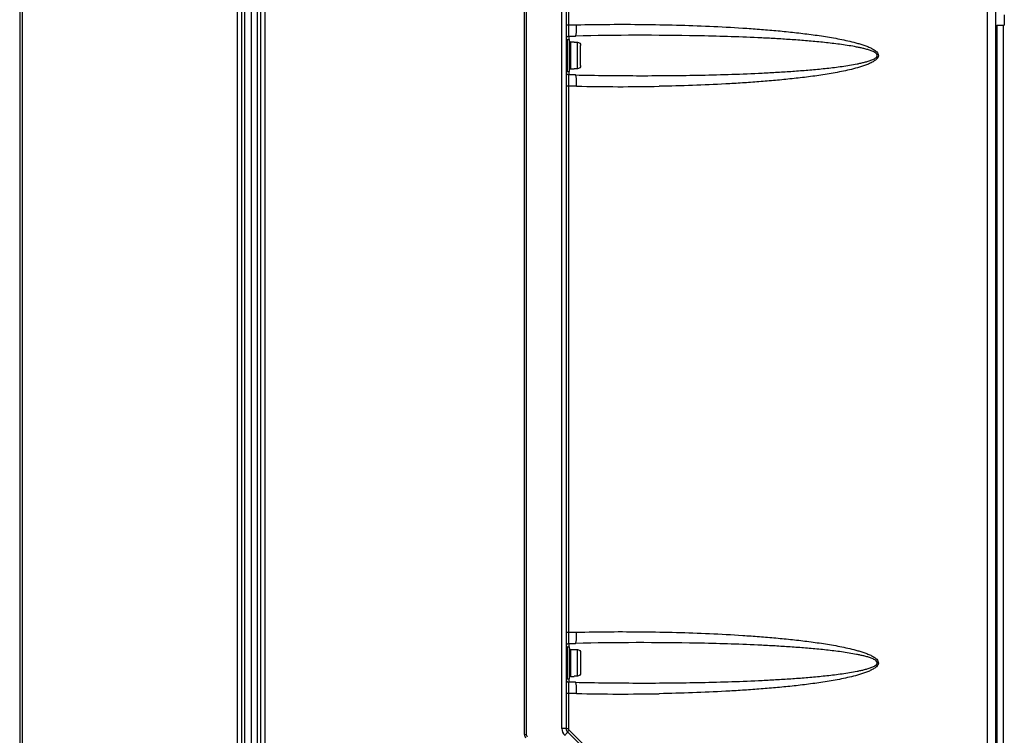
# Model space of a CAD drawing. Header units: inches. Extents: x 0 to 117, y 0 to 83.
# Tile 26 of 86: x 44 to 56, y 40 to 49. Entities that reach past the tile are written whole.
import ezdxf

# ---------------------------------------------------------------- set-up
doc = ezdxf.new("R2010")
doc.units = ezdxf.units.IN
doc.header["$LTSCALE"] = 6.431102
doc.header["$MEASUREMENT"] = 0
doc.layers.get('0').update_dxf_attribs({"linetype": 'CONTINUOUS'})

msp = doc.modelspace()

# ---------------------------------------------------------------- linework, layer by layer
at = {"color": 7, "linetype": 'CONTINUOUS'}
for p, q in [((51.0175, 57.0765), (51.0175, 40.498)), ((50.9656, 40.498), (50.9656, 56.8609)), ((50.5057, 40.4252), (50.5057, 56.7209)), ((50.5278, 56.7209), (50.5278, 40.4252)), ((56.1779, 31), (56.1779, 56.6468)), ((56.2816, 30.976), (56.2816, 56.6468)), ((51.0451, 55.8088), (51.0451, 49.1186)), ((44.3246, 55.1606), (44.3246, 31.7354)), ((44.3532, 55.1676), (44.3532, 31.7284)), ((46.9918, 31.9144), (46.9918, 54.9816)), ((47.0443, 31.9144), (47.0443, 54.9816)), ((47.0792, 54.9816), (47.0792, 31.9144)), ((47.1592, 54.9816), (47.1592, 31.9144)), ((47.239, 31.9144), (47.239, 54.9816)), ((47.2741, 54.9816), (47.2741, 31.9144)), ((47.3267, 54.9816), (47.3267, 31.9144)), ((56.3836, 49.2396), (56.3836, 49.1148)), ((51.0175, 49.1175), (51.0451, 49.1175)), ((51.0451, 49.1176), (51.1455, 49.1197)), ((51.0451, 49.1186), (51.1455, 49.119)), ((51.1456, 49.119), (51.1455, 49.1197)), ((56.2923, 49.1149), (56.3706, 49.1148)), ((56.2923, 49.1148), (56.2925, 31.111)), ((56.3698, 49.1098), (56.2934, 49.1098)), ((56.3747, 49.1115), (56.3698, 49.1098)), ((56.3698, 49.1098), (56.3698, 31.1083)), ((56.3706, 49.1148), (56.3735, 49.1148)), ((56.3735, 49.1148), (56.3836, 49.1148)), ((51.0483, 48.9801), (51.1316, 48.9819)), ((51.0483, 48.9801), (51.0483, 48.9401)), ((51.0293, 48.9401), (51.0293, 48.5464)), ((51.0293, 48.9401), (51.0569, 48.9401)), ((51.0569, 48.5465), (51.0569, 48.94)), ((51.0687, 48.9086), (51.0687, 48.5779)), ((51.0687, 48.9086), (51.1159, 48.9086)), ((51.1159, 48.9074), (51.1159, 48.9086)), ((51.1159, 48.9074), (51.1553, 48.9074)), ((51.1553, 48.5791), (51.1553, 48.9074)), ((51.1946, 48.6188), (51.1946, 48.8677)), ((51.0293, 48.5464), (51.0569, 48.5464)), ((51.0483, 48.5464), (51.0483, 48.5064)), ((51.1316, 48.5047), (51.0483, 48.5064)), ((51.0687, 48.5779), (51.1159, 48.5779)), ((51.1159, 48.5779), (51.1159, 48.5791)), ((51.1553, 48.5791), (51.1159, 48.5791)), ((51.0451, 48.369), (51.0175, 48.369)), ((51.1455, 48.3668), (51.0451, 48.3689)), ((51.0451, 48.3679), (51.0451, 41.6777)), ((51.1455, 48.3675), (51.0451, 48.3679)), ((51.1455, 48.3668), (51.1456, 48.3675)), ((51.0175, 41.6766), (51.0451, 41.6766)), ((51.0451, 41.6766), (51.1455, 41.6787)), ((51.0451, 41.6777), (51.1455, 41.6781)), ((51.1456, 41.6781), (51.1455, 41.6787)), ((51.0293, 41.4992), (51.0569, 41.4992)), ((51.0293, 41.4992), (51.0293, 41.1055)), ((51.0483, 41.5392), (51.1316, 41.5409)), ((51.0483, 41.5392), (51.0483, 41.4992)), ((51.0569, 41.1055), (51.0569, 41.4991)), ((51.0687, 41.4677), (51.1159, 41.4677)), ((51.0687, 41.4677), (51.0687, 41.137)), ((51.1159, 41.4665), (51.1159, 41.4677)), ((51.1159, 41.4665), (51.1553, 41.4665)), ((51.1553, 41.1381), (51.1553, 41.4665)), ((51.1946, 41.4268), (51.1946, 41.1779)), ((51.0687, 41.137), (51.1159, 41.137)), ((51.1553, 41.1381), (51.1159, 41.1381)), ((51.1159, 41.137), (51.1159, 41.1381)), ((51.0293, 41.1055), (51.0569, 41.1055)), ((51.0483, 41.1055), (51.0483, 41.0655)), ((51.1316, 41.0637), (51.0483, 41.0655)), ((51.0451, 40.928), (51.0175, 40.928)), ((51.1455, 40.9259), (51.0451, 40.928)), ((51.1455, 40.9265), (51.0451, 40.927)), ((51.0451, 40.927), (51.0451, 40.498)), ((51.1455, 40.9259), (51.1456, 40.9265)), ((50.5057, 40.4252), (50.5278, 40.4252)), ((51.0175, 40.498), (50.9656, 40.498)), ((51.0175, 40.498), (51.0451, 40.498)), ((51.0348, 40.4563), (56.0592, 35.4318)), ((56.0777, 35.4541), (51.0532, 40.4785))]:
    msp.add_line(p, q, dxfattribs=at)
for centre, radius, start, end in [((51.049, 48.9486), 0.0315, 91.2, 170.14498), ((51.9394, 11.6503), 37.3404, 88.95645, 91.23954), ((51.0293, 48.9283), 0.0118, 90, 180), ((51.0687, 48.8968), 0.0118, 90, 180), ((51.0293, 48.5582), 0.0118, 180, 270), ((51.049, 48.5379), 0.0315, 189.72174, 268.8), ((51.0687, 48.5897), 0.0118, 180, 270), ((51.6966, 72.7916), 24.4304, 268.70747, 271.08285), ((51.0293, 41.4874), 0.0118, 90, 180), ((51.049, 41.5077), 0.0315, 91.2, 169.93451), ((51.9394, 4.2093), 37.3404, 88.95645, 91.23954), ((51.0687, 41.4559), 0.0118, 90, 180), ((51.0687, 41.1488), 0.0118, 180, 270), ((51.0293, 41.1173), 0.0118, 180, 270), ((51.049, 41.0969), 0.0315, 189.72174, 268.8), ((51.6966, 65.3507), 24.4304, 268.70747, 271.08285), ((50.5647, 40.4252), 0.0591, 180, 225), ((51.0837, 40.498), 0.1181, 180.00569, 225.01976), ((51.0765, 40.498), 0.0591, 180, 225)]:
    msp.add_arc(centre, radius, start, end, dxfattribs=at)
for points, knots in [([(51.0451, 49.1176), (51.0451, 49.1086), (51.0452, 49.091), (51.0453, 49.0654), (51.0456, 49.0419), (51.046, 49.0213), (51.0464, 49.0046), (51.0468, 48.9931), (51.0472, 48.9864), (51.0475, 48.983), (51.0478, 48.9814), (51.0481, 48.9801), (51.0483, 48.9801)], [0, 0, 0, 0, 0.1954723, 0.3840216, 0.5571248, 0.7083305, 0.8320027, 0.9237506, 0.9564463, 0.98003, 0.9944263, 1, 1, 1, 1]), ([(51.1316, 48.9819), (51.133, 48.9819), (51.1361, 48.9859), (51.1383, 48.9937), (51.1409, 49.0065), (51.1438, 49.0311), (51.1458, 49.0692), (51.1459, 49.1016), (51.1456, 49.119)], [0, 0, 0, 0, 0.0299597, 0.0899116, 0.1826584, 0.3055574, 0.6243482, 1, 1, 1, 1]), ([(51.1455, 49.119), (51.2813, 49.1218), (51.5527, 49.1263), (51.9599, 49.1247), (52.3671, 49.1174), (52.7741, 49.103), (53.113, 49.0848), (53.3838, 49.0656), (53.5867, 49.0486), (53.7893, 49.0286), (53.9579, 49.0088), (54.0924, 48.9905), (54.1931, 48.9754), (54.2935, 48.9587), (54.3936, 48.9398), (54.4932, 48.9183), (54.5754, 48.8973), (54.6404, 48.8777), (54.6886, 48.8611), (54.7359, 48.842), (54.7739, 48.8227), (54.8023, 48.8039), (54.8217, 48.7872), (54.8376, 48.7666), (54.8438, 48.7404), (54.8347, 48.7153), (54.818, 48.6957), (54.798, 48.6796), (54.7693, 48.6613), (54.7311, 48.6425), (54.6838, 48.6236), (54.6355, 48.6072), (54.5704, 48.5879), (54.4881, 48.5671), (54.3885, 48.5457), (54.2884, 48.527), (54.1879, 48.5103), (54.0872, 48.4953), (53.9527, 48.4771), (53.7841, 48.4574), (53.5815, 48.4374), (53.3786, 48.4205), (53.1755, 48.4062), (52.9045, 48.3902), (52.5654, 48.3753), (52.294, 48.3681), (52.1583, 48.3656)], [0, 0, 0, 0, 0.0624828, 0.1249654, 0.1874478, 0.2499306, 0.3124139, 0.3436565, 0.3748995, 0.406143, 0.4373872, 0.45301, 0.4686332, 0.4842569, 0.4998813, 0.5155068, 0.5311339, 0.5389491, 0.5467654, 0.5545839, 0.5624052, 0.5663185, 0.5702447, 0.5741753, 0.5781184, 0.5820407, 0.5859698, 0.5898878, 0.5938031, 0.6016232, 0.6094413, 0.6172574, 0.6250725, 0.6406995, 0.656325, 0.6719495, 0.6875732, 0.7031964, 0.7188192, 0.7500634, 0.7813068, 0.8125497, 0.8437923, 0.8750344, 0.9375174, 1, 1, 1, 1]), ([(51.1316, 48.5047), (51.3808, 48.4994), (51.7545, 48.4951), (52.2528, 48.4965), (52.6264, 48.5015), (52.9999, 48.5108), (53.311, 48.5228), (53.5597, 48.5356), (53.7461, 48.547), (53.9323, 48.5607), (54.0873, 48.5744), (54.2111, 48.5872), (54.3039, 48.5979), (54.3965, 48.61), (54.4888, 48.6238), (54.5654, 48.6374), (54.6264, 48.65), (54.6718, 48.6607), (54.7094, 48.6709), (54.739, 48.6805), (54.761, 48.6885), (54.7824, 48.6977), (54.7995, 48.7072), (54.8122, 48.7163), (54.821, 48.7244), (54.8268, 48.7349), (54.8291, 48.7511), (54.8161, 48.7681), (54.7906, 48.7854), (54.7546, 48.8011), (54.7103, 48.8155), (54.6651, 48.8275), (54.6196, 48.838), (54.5586, 48.8504), (54.482, 48.8638), (54.3896, 48.8775), (54.2661, 48.8935), (54.1114, 48.91), (53.9254, 48.9264), (53.7391, 48.94), (53.5527, 48.9513), (53.304, 48.964), (52.9929, 48.9759), (52.744, 48.9821), (52.6195, 48.9844)], [0, 0, 0, 0, 0.125059, 0.1875764, 0.2500858, 0.3125874, 0.3750817, 0.4063266, 0.4375699, 0.4688113, 0.5000513, 0.5156711, 0.5312907, 0.5469099, 0.5625289, 0.5781478, 0.5859577, 0.5937681, 0.601579, 0.6054849, 0.6093908, 0.6132997, 0.6172021, 0.6191686, 0.6211331, 0.6231187, 0.6251009, 0.6289882, 0.6328869, 0.6406963, 0.6485072, 0.6563178, 0.6641281, 0.6719381, 0.6875569, 0.7031759, 0.7187951, 0.750034, 0.7812741, 0.8125155, 0.8437589, 0.8750038, 0.9374982, 1, 1, 1, 1]), ([(51.1553, 48.9074), (51.1654, 48.9074), (51.1864, 48.8989), (51.1946, 48.8778), (51.1946, 48.8677)], [0, 0, 0, 0, 0.4997988, 1, 1, 1, 1]), ([(51.1946, 48.6188), (51.1946, 48.6087), (51.1864, 48.5877), (51.1654, 48.5791), (51.1553, 48.5791)], [0, 0, 0, 0, 0.5002165, 1, 1, 1, 1]), ([(51.0483, 48.5064), (51.0481, 48.5064), (51.0478, 48.5052), (51.0475, 48.5035), (51.0472, 48.5001), (51.0468, 48.4934), (51.0464, 48.482), (51.046, 48.4652), (51.0456, 48.4446), (51.0453, 48.4211), (51.0452, 48.3955), (51.0451, 48.3779), (51.0451, 48.3689)], [0, 0, 0, 0, 0.0055761, 0.0199666, 0.0435441, 0.0762361, 0.1679713, 0.2916304, 0.4428337, 0.6159483, 0.8045195, 1, 1, 1, 1]), ([(51.1456, 48.3675), (51.1459, 48.385), (51.1458, 48.4173), (51.1438, 48.4554), (51.1409, 48.48), (51.1383, 48.4928), (51.1361, 48.5006), (51.133, 48.5046), (51.1316, 48.5047)], [0, 0, 0, 0, 0.3754857, 0.6941659, 0.8171588, 0.9100186, 0.9700216, 1, 1, 1, 1]), ([(51.0451, 41.6766), (51.0451, 41.6677), (51.0452, 41.65), (51.0453, 41.6245), (51.0456, 41.601), (51.046, 41.5804), (51.0464, 41.5636), (51.0468, 41.5522), (51.0472, 41.5455), (51.0475, 41.5421), (51.0478, 41.5404), (51.0481, 41.5392), (51.0483, 41.5392)], [0, 0, 0, 0, 0.1954723, 0.3840216, 0.5571248, 0.7083305, 0.8320027, 0.9237506, 0.9564463, 0.98003, 0.9944263, 1, 1, 1, 1]), ([(51.1316, 41.5409), (51.133, 41.541), (51.1361, 41.545), (51.1383, 41.5528), (51.1409, 41.5656), (51.1438, 41.5902), (51.1458, 41.6283), (51.1459, 41.6606), (51.1456, 41.6781)], [0, 0, 0, 0, 0.0299597, 0.0899116, 0.1826584, 0.3055574, 0.6243482, 1, 1, 1, 1]), ([(51.1455, 41.6781), (51.2813, 41.6809), (51.5527, 41.6854), (51.9599, 41.6838), (52.3671, 41.6764), (52.7741, 41.6621), (53.113, 41.6438), (53.3838, 41.6247), (53.5867, 41.6077), (53.7893, 41.5876), (53.9579, 41.5678), (54.0924, 41.5496), (54.1931, 41.5345), (54.2935, 41.5177), (54.3936, 41.4989), (54.4932, 41.4774), (54.5754, 41.4564), (54.6404, 41.4368), (54.6886, 41.4202), (54.7359, 41.401), (54.7739, 41.3818), (54.8023, 41.3629), (54.8217, 41.3462), (54.8376, 41.3256), (54.8438, 41.2995), (54.8347, 41.2743), (54.818, 41.2547), (54.798, 41.2386), (54.7693, 41.2203), (54.7311, 41.2015), (54.6838, 41.1827), (54.6355, 41.1663), (54.5704, 41.1469), (54.4881, 41.1261), (54.3885, 41.1047), (54.2884, 41.086), (54.1879, 41.0693), (54.0872, 41.0543), (53.9527, 41.0362), (53.7841, 41.0165), (53.5815, 40.9965), (53.3786, 40.9796), (53.1755, 40.9653), (52.9045, 40.9492), (52.5654, 40.9343), (52.294, 40.9272), (52.1583, 40.9247)], [0, 0, 0, 0, 0.0624828, 0.1249654, 0.1874478, 0.2499306, 0.3124139, 0.3436565, 0.3748995, 0.406143, 0.4373872, 0.45301, 0.4686332, 0.4842569, 0.4998813, 0.5155068, 0.5311339, 0.5389491, 0.5467654, 0.5545839, 0.5624052, 0.5663185, 0.5702447, 0.5741753, 0.5781184, 0.5820407, 0.5859698, 0.5898878, 0.5938031, 0.6016232, 0.6094413, 0.6172574, 0.6250725, 0.6406995, 0.656325, 0.6719495, 0.6875732, 0.7031964, 0.7188192, 0.7500634, 0.7813068, 0.8125497, 0.8437923, 0.8750344, 0.9375174, 1, 1, 1, 1]), ([(51.1316, 41.0637), (51.3808, 41.0585), (51.7545, 41.0542), (52.2528, 41.0556), (52.6264, 41.0606), (52.9999, 41.0699), (53.311, 41.0819), (53.5597, 41.0947), (53.7461, 41.1061), (53.9323, 41.1198), (54.0873, 41.1335), (54.2111, 41.1462), (54.3039, 41.1569), (54.3965, 41.169), (54.4888, 41.1829), (54.5654, 41.1964), (54.6264, 41.2091), (54.6718, 41.2198), (54.7094, 41.23), (54.739, 41.2395), (54.761, 41.2476), (54.7824, 41.2568), (54.7995, 41.2663), (54.8122, 41.2754), (54.821, 41.2834), (54.8268, 41.2939), (54.8291, 41.3101), (54.8161, 41.3272), (54.7906, 41.3444), (54.7546, 41.3602), (54.7103, 41.3745), (54.6651, 41.3866), (54.6196, 41.397), (54.5586, 41.4095), (54.482, 41.4229), (54.3896, 41.4366), (54.2661, 41.4525), (54.1114, 41.4691), (53.9254, 41.4854), (53.7391, 41.499), (53.5527, 41.5104), (53.304, 41.5231), (52.9929, 41.535), (52.744, 41.5411), (52.6195, 41.5435)], [0, 0, 0, 0, 0.125059, 0.1875764, 0.2500858, 0.3125874, 0.3750817, 0.4063266, 0.4375699, 0.4688113, 0.5000513, 0.5156711, 0.5312907, 0.5469099, 0.5625289, 0.5781478, 0.5859577, 0.5937681, 0.601579, 0.6054849, 0.6093908, 0.6132997, 0.6172021, 0.6191686, 0.6211331, 0.6231187, 0.6251009, 0.6289882, 0.6328869, 0.6406963, 0.6485072, 0.6563178, 0.6641281, 0.6719381, 0.6875569, 0.7031759, 0.7187951, 0.750034, 0.7812741, 0.8125155, 0.8437589, 0.8750038, 0.9374982, 1, 1, 1, 1]), ([(51.1553, 41.4665), (51.1654, 41.4665), (51.1864, 41.4579), (51.1946, 41.4369), (51.1946, 41.4268)], [0, 0, 0, 0, 0.4997988, 1, 1, 1, 1]), ([(51.1946, 41.1779), (51.1946, 41.1678), (51.1864, 41.1467), (51.1654, 41.1381), (51.1553, 41.1381)], [0, 0, 0, 0, 0.5002165, 1, 1, 1, 1]), ([(51.0483, 41.0655), (51.0481, 41.0655), (51.0478, 41.0642), (51.0475, 41.0626), (51.0472, 41.0592), (51.0468, 41.0525), (51.0464, 41.041), (51.046, 41.0242), (51.0456, 41.0037), (51.0453, 40.9802), (51.0452, 40.9546), (51.0451, 40.937), (51.0451, 40.928)], [0, 0, 0, 0, 0.0055761, 0.0199666, 0.0435441, 0.0762361, 0.1679713, 0.2916304, 0.4428337, 0.6159483, 0.8045195, 1, 1, 1, 1]), ([(51.1456, 40.9265), (51.1459, 40.944), (51.1458, 40.9763), (51.1438, 41.0144), (51.1409, 41.039), (51.1383, 41.0519), (51.1361, 41.0596), (51.133, 41.0637), (51.1316, 41.0637)], [0, 0, 0, 0, 0.3754857, 0.6941659, 0.8171588, 0.9100186, 0.9700216, 1, 1, 1, 1]), ([(51.0002, 40.4145), (51.0051, 40.4195), (51.014, 40.4287), (51.024, 40.44), (51.0301, 40.4475), (51.033, 40.4517), (51.0345, 40.4541), (51.0351, 40.4559), (51.0348, 40.4563)], [0, 0, 0, 0, 0.3838896, 0.7042575, 0.8260976, 0.916902, 0.9745151, 1, 1, 1, 1]), ([(51.0532, 40.4785), (51.0506, 40.4759), (51.0458, 40.4709), (51.04, 40.4644), (51.0363, 40.4597), (51.0349, 40.4574), (51.0346, 40.4564), (51.0348, 40.4563)], [0, 0, 0, 0, 0.3838634, 0.7042865, 0.9169716, 0.9745448, 1, 1, 1, 1])]:
    msp.add_open_spline(points, degree=3, knots=knots, dxfattribs=at)
for points in [[(50.5278, 40.4252), (50.5278, 40.4152), (50.5322, 40.4046), (50.5393, 40.3974)], [(51.0451, 40.498), (51.0452, 40.491), (51.0483, 40.4836), (51.0532, 40.4785)]]:
    msp.add_open_spline(points, degree=3, dxfattribs=at)

doc.saveas('drawing.dxf')
